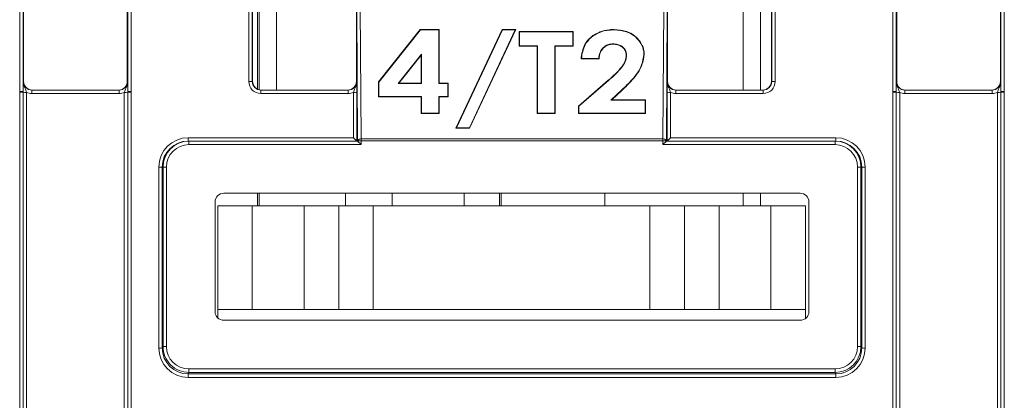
# Model space of a CAD drawing. Header units: millimetres. Extents: x 0 to 2100, y 0 to 1485.
# Tile 21 of 123: x 399 to 471, y 431 to 459. Entities that reach past the tile are written whole.
import ezdxf

# ---------------------------------------------------------------- set-up
doc = ezdxf.new("R2010")
doc.units = ezdxf.units.MM
doc.header["$LTSCALE"] = 5

msp = doc.modelspace()

# ---------------------------------------------------------------- linework, layer by layer
at = {"color": 7, "linetype": 'Continuous', "lineweight": 15}
for p, q in [((399.396, 453.507), (399.396, 460.329)), ((399.646, 460.326), (399.646, 453.504)), ((407.207, 453.504), (407.207, 460.326)), ((407.457, 460.329), (407.457, 453.507)), ((415.958, 454.231), (415.958, 460.329)), ((416.208, 460.326), (416.208, 454.229)), ((416.584, 453.67), (416.584, 460.099)), ((416.709, 460.146), (416.709, 453.623)), ((452.959, 460.166), (452.959, 453.604)), ((453.769, 454.229), (453.769, 460.326)), ((454.019, 460.329), (454.019, 454.231)), ((462.521, 453.507), (462.521, 460.329)), ((462.771, 460.326), (462.771, 453.504)), ((470.332, 453.504), (470.332, 460.326)), ((470.582, 460.329), (470.582, 453.507)), ((399.676, 459.541), (399.676, 454.229)), ((407.176, 459.541), (407.176, 454.229)), ((416.239, 459.541), (416.239, 454.229)), ((423.739, 454.229), (423.739, 459.541)), ((423.828, 449.931), (423.77, 459.398)), ((424.02, 459.543), (424.078, 450.076)), ((445.899, 450.076), (445.957, 459.543)), ((446.207, 459.398), (446.149, 449.931)), ((446.239, 459.541), (446.239, 454.229)), ((453.739, 454.229), (453.739, 459.541)), ((462.801, 454.229), (462.801, 459.541)), ((470.301, 454.229), (470.301, 459.541)), ((425.334, 454.199), (428.357, 457.983)), ((425.36, 454.189), (428.369, 457.956)), ((428.357, 457.983), (429.718, 457.983)), ((428.369, 457.956), (428.357, 457.983)), ((428.369, 457.956), (429.692, 457.956)), ((429.692, 457.956), (429.718, 457.983)), ((429.692, 457.956), (429.692, 454.083)), ((429.718, 457.983), (429.718, 454.11)), ((430.931, 450.845), (434.279, 457.983)), ((430.972, 450.87), (434.295, 457.956)), ((435.227, 457.956), (431.904, 450.87)), ((435.268, 457.983), (431.92, 450.845)), ((434.279, 457.983), (435.268, 457.983)), ((434.295, 457.956), (434.279, 457.983)), ((434.295, 457.956), (435.227, 457.956)), ((435.227, 457.956), (435.268, 457.983)), ((435.502, 457.832), (439.419, 457.832)), ((435.502, 456.768), (435.502, 457.832)), ((435.528, 457.804), (435.502, 457.832)), ((435.528, 457.804), (439.393, 457.804)), ((435.528, 456.794), (435.528, 457.804)), ((439.393, 457.804), (439.419, 457.832)), ((439.393, 457.804), (439.393, 456.794)), ((439.419, 457.832), (439.419, 456.768)), ((442.367, 457.956), (442.367, 457.983)), ((435.528, 456.794), (435.502, 456.768)), ((436.808, 456.768), (435.502, 456.768)), ((436.834, 456.794), (435.528, 456.794)), ((436.834, 456.794), (436.808, 456.768)), ((436.808, 451.908), (436.808, 456.768)), ((436.834, 451.933), (436.834, 456.794)), ((439.393, 456.794), (438.087, 456.794)), ((438.087, 456.794), (438.087, 451.933)), ((438.087, 456.794), (438.114, 456.768)), ((438.114, 456.768), (438.114, 451.908)), ((439.419, 456.768), (438.114, 456.768)), ((439.393, 456.794), (439.419, 456.768)), ((442.292, 456.946), (442.292, 456.92)), ((428.438, 456.2), (426.747, 454.083)), ((428.412, 456.126), (426.802, 454.11)), ((428.438, 456.2), (428.412, 456.126)), ((428.412, 454.11), (428.412, 456.126)), ((428.438, 454.083), (428.438, 456.2)), ((440.007, 455.882), (439.979, 455.857)), ((441.285, 455.857), (439.979, 455.857)), ((441.26, 455.882), (440.007, 455.882)), ((441.26, 455.882), (441.285, 455.857)), ((443.27, 456.131), (443.244, 456.132)), ((444.524, 456.206), (444.55, 456.207)), ((399.65, 454.229), (399.676, 454.229)), ((407.176, 454.229), (407.202, 454.229)), ((416.208, 454.229), (416.239, 454.229)), ((423.739, 454.229), (423.769, 454.229)), ((425.334, 453.123), (425.334, 454.199)), ((425.36, 454.189), (425.334, 454.199)), ((425.36, 453.148), (425.36, 454.189)), ((439.793, 452.447), (441.947, 454.313)), ((439.819, 452.434), (441.964, 454.292)), ((441.964, 454.292), (441.947, 454.313)), ((446.208, 454.229), (446.239, 454.229)), ((453.739, 454.229), (453.769, 454.229)), ((462.775, 454.229), (462.801, 454.229)), ((470.301, 454.229), (470.327, 454.229)), ((399.396, 453.447), (399.396, 453.507)), ((399.646, 453.504), (399.646, 453.444)), ((400.275, 453.356), (400.275, 453.604)), ((400.275, 453.604), (406.577, 453.604)), ((406.577, 453.356), (406.577, 453.604)), ((407.207, 453.444), (407.207, 453.504)), ((407.457, 453.507), (407.457, 453.447)), ((416.833, 453.356), (416.833, 453.604)), ((416.833, 453.604), (423.144, 453.604)), ((423.144, 453.356), (423.144, 453.604)), ((426.747, 454.083), (426.802, 454.11)), ((426.747, 454.083), (428.438, 454.083)), ((426.802, 454.11), (428.412, 454.11)), ((428.438, 454.083), (428.412, 454.11)), ((429.692, 454.083), (429.718, 454.11)), ((429.692, 454.083), (430.345, 454.083)), ((429.718, 454.11), (430.371, 454.11)), ((430.345, 454.083), (430.371, 454.11)), ((430.345, 454.083), (430.345, 453.148)), ((430.371, 454.11), (430.371, 453.123)), ((442.936, 453.622), (442.128, 452.868)), ((442.954, 453.604), (442.195, 452.895)), ((442.936, 453.622), (442.954, 453.604)), ((446.833, 453.604), (446.833, 453.356)), ((446.833, 453.604), (453.144, 453.604)), ((453.144, 453.604), (453.144, 453.356)), ((462.521, 453.447), (462.521, 453.507)), ((462.771, 453.504), (462.771, 453.444)), ((463.4, 453.356), (463.4, 453.604)), ((463.4, 453.604), (469.702, 453.604)), ((469.702, 453.356), (469.702, 453.604)), ((470.332, 453.444), (470.332, 453.504)), ((470.582, 453.507), (470.582, 453.447)), ((399.396, 429.453), (399.396, 453.447)), ((399.646, 453.444), (399.646, 429.451)), ((399.896, 453.442), (399.896, 429.449)), ((406.577, 453.356), (400.275, 453.356)), ((406.957, 429.449), (406.957, 453.442)), ((407.207, 429.451), (407.207, 453.444)), ((407.457, 453.447), (407.457, 429.453)), ((423.144, 453.356), (416.833, 453.356)), ((423.523, 450.167), (423.523, 453.442)), ((423.773, 453.444), (423.773, 449.919)), ((425.36, 453.148), (425.334, 453.123)), ((428.412, 453.123), (425.334, 453.123)), ((428.438, 453.148), (425.36, 453.148)), ((428.438, 453.148), (428.412, 453.123)), ((428.412, 451.908), (428.412, 453.123)), ((428.438, 451.933), (428.438, 453.148)), ((430.345, 453.148), (429.692, 453.148)), ((429.692, 453.148), (429.692, 451.933)), ((429.692, 453.148), (429.718, 453.123)), ((429.718, 453.123), (429.718, 451.908)), ((430.371, 453.123), (429.718, 453.123)), ((430.345, 453.148), (430.371, 453.123)), ((442.128, 452.868), (442.195, 452.895)), ((442.128, 452.868), (444.617, 452.868)), ((442.195, 452.895), (444.643, 452.895)), ((444.617, 452.868), (444.643, 452.895)), ((444.617, 452.868), (444.617, 451.933)), ((444.643, 452.895), (444.643, 451.908)), ((446.204, 449.919), (446.204, 453.444)), ((446.454, 453.442), (446.454, 450.167)), ((453.144, 453.356), (446.833, 453.356)), ((462.521, 429.453), (462.521, 453.447)), ((462.771, 453.444), (462.771, 429.451)), ((463.021, 453.442), (463.021, 429.449)), ((469.702, 453.356), (463.4, 453.356)), ((470.082, 429.449), (470.082, 453.442)), ((470.332, 429.451), (470.332, 453.444)), ((470.582, 453.447), (470.582, 429.453)), ((439.793, 451.908), (439.793, 452.447)), ((439.819, 452.434), (439.793, 452.447)), ((439.819, 451.933), (439.819, 452.434)), ((428.438, 451.933), (428.412, 451.908)), ((429.718, 451.908), (428.412, 451.908)), ((429.692, 451.933), (428.438, 451.933)), ((429.692, 451.933), (429.718, 451.908)), ((436.834, 451.933), (436.808, 451.908)), ((438.114, 451.908), (436.808, 451.908)), ((438.087, 451.933), (436.834, 451.933)), ((438.087, 451.933), (438.114, 451.908)), ((439.819, 451.933), (439.793, 451.908)), ((444.643, 451.908), (439.793, 451.908)), ((444.617, 451.933), (439.819, 451.933)), ((444.617, 451.933), (444.643, 451.908)), ((430.972, 450.87), (430.931, 450.845)), ((431.92, 450.845), (430.931, 450.845)), ((431.904, 450.87), (430.972, 450.87)), ((431.904, 450.87), (431.92, 450.845)), ((411.579, 450.167), (423.523, 450.167)), ((411.579, 450.167), (411.579, 449.919)), ((411.579, 449.919), (411.634, 449.919)), ((411.634, 449.919), (411.634, 449.669)), ((411.634, 449.919), (423.828, 449.919)), ((423.828, 449.919), (423.828, 449.931)), ((423.828, 449.931), (424.078, 449.931)), ((423.828, 449.919), (424.078, 449.669)), ((424.078, 450.076), (445.899, 450.076)), ((424.078, 450.076), (424.078, 449.931)), ((424.078, 449.931), (424.078, 449.669)), ((445.899, 449.931), (424.078, 449.931)), ((445.899, 450.076), (445.899, 449.931)), ((445.899, 449.669), (445.899, 449.931)), ((446.149, 449.931), (445.899, 449.931)), ((445.899, 449.669), (446.149, 449.919)), ((446.149, 449.931), (446.149, 449.919)), ((446.149, 449.919), (446.149, 449.919)), ((446.149, 449.919), (458.343, 449.919)), ((446.454, 450.167), (458.398, 450.167)), ((458.343, 449.669), (458.343, 449.919)), ((458.343, 449.919), (458.398, 449.919)), ((458.398, 449.919), (458.398, 450.167)), ((424.078, 449.669), (411.634, 449.669)), ((458.343, 449.669), (445.899, 449.669)), ((409.453, 434.973), (409.454, 448.043)), ((409.704, 448.045), (409.703, 434.975)), ((409.759, 448.045), (409.704, 448.045)), ((409.757, 435.082), (409.759, 448.045)), ((409.759, 448.045), (410.009, 448.045)), ((410.009, 448.045), (410.007, 435.082)), ((459.97, 435.082), (459.968, 448.045)), ((459.968, 448.045), (460.218, 448.045)), ((460.218, 448.045), (460.22, 435.082)), ((460.273, 448.045), (460.218, 448.045)), ((460.274, 434.975), (460.273, 448.045)), ((460.523, 448.043), (460.524, 434.973)), ((455.828, 446.156), (414.149, 446.156)), ((416.584, 445.246), (416.584, 446.156)), ((416.709, 446.156), (416.709, 445.246)), ((422.959, 445.246), (422.959, 446.156)), ((426.328, 446.156), (426.328, 445.246)), ((431.538, 446.156), (431.538, 445.246)), ((434.084, 446.156), (434.084, 445.246)), ((434.209, 445.246), (434.209, 446.156)), ((441.709, 446.156), (441.709, 445.246)), ((452.959, 446.156), (452.959, 445.246)), ((413.524, 445.531), (413.524, 437.602)), ((413.709, 437.746), (413.709, 445.246)), ((413.709, 445.246), (416.209, 445.246)), ((416.209, 445.246), (416.209, 437.746)), ((416.209, 445.246), (419.959, 445.246)), ((419.959, 437.746), (419.959, 445.246)), ((419.959, 445.246), (422.459, 445.246)), ((422.459, 437.746), (422.459, 445.246)), ((422.459, 445.246), (424.959, 445.246)), ((424.959, 445.246), (424.959, 437.746)), ((424.959, 445.246), (444.959, 445.246)), ((444.959, 437.746), (444.959, 445.246)), ((444.959, 445.246), (447.459, 445.246)), ((447.459, 445.246), (447.459, 437.746)), ((447.459, 445.246), (449.959, 445.246)), ((449.959, 445.246), (449.959, 437.746)), ((449.959, 445.246), (453.709, 445.246)), ((453.709, 437.746), (453.709, 445.246)), ((453.709, 445.246), (456.209, 445.246)), ((456.209, 445.246), (456.209, 437.746)), ((456.453, 437.602), (456.453, 445.531)), ((416.209, 437.746), (413.709, 437.746)), ((413.709, 437.158), (413.709, 437.746)), ((416.209, 437.746), (419.959, 437.746)), ((422.459, 437.746), (419.959, 437.746)), ((424.959, 437.746), (422.459, 437.746)), ((424.959, 437.746), (444.959, 437.746)), ((447.459, 437.746), (444.959, 437.746)), ((449.959, 437.746), (447.459, 437.746)), ((449.959, 437.746), (453.709, 437.746)), ((456.209, 437.746), (453.709, 437.746)), ((456.209, 437.746), (456.209, 437.107)), ((414.149, 436.977), (455.828, 436.977)), ((409.703, 434.975), (409.757, 435.082)), ((410.007, 435.082), (409.757, 435.082)), ((459.97, 435.082), (460.22, 435.082)), ((460.22, 435.082), (460.274, 434.975)), ((411.632, 433.207), (411.578, 433.1)), ((411.578, 433.1), (458.399, 433.1)), ((411.578, 433.1), (411.578, 432.848)), ((458.399, 432.848), (411.578, 432.848)), ((411.632, 433.457), (458.346, 433.457)), ((411.632, 433.457), (411.632, 433.207)), ((458.346, 433.207), (411.632, 433.207)), ((458.346, 433.457), (458.346, 433.207)), ((458.399, 433.1), (458.346, 433.207)), ((458.399, 433.1), (458.399, 432.848))]:
    msp.add_line(p, q, dxfattribs=at)
at = {"color": 8, "linetype": 'Continuous', "lineweight": 15}
for p, q in [((417.959, 453.604), (417.959, 460.166)), ((451.709, 460.166), (451.709, 453.604)), ((451.709, 446.156), (451.709, 445.246))]:
    msp.add_line(p, q, dxfattribs=at)
at = {"color": 7, "linetype": 'Continuous', "lineweight": 15, "flags": 128}
for points in [[(423.828, 449.931), (423.833, 449.959), (423.848, 449.986), (423.871, 450.011), (423.902, 450.033), (423.94, 450.051), (423.983, 450.065), (424.029, 450.073), (424.078, 450.076)], [(445.899, 450.076), (445.948, 450.073), (445.994, 450.065), (446.037, 450.051), (446.075, 450.033), (446.106, 450.011), (446.13, 449.986), (446.144, 449.959), (446.149, 449.931)]]:
    msp.add_lwpolyline(points, dxfattribs=at)
at = {"color": 7, "linetype": 'Continuous', "lineweight": 15}
for centre, radius, start, end in [((416.02, 446.92), 7.311, 88.52467, 90.48406), ((453.957, 446.92), 7.311, 89.51594, 91.47533), ((399.457, 446.196), 7.311, 88.52467, 90.48406), ((407.395, 446.196), 7.311, 89.51594, 91.47533), ((462.582, 446.196), 7.311, 88.52467, 90.48406), ((470.52, 446.196), 7.311, 89.51594, 91.47533), ((399.457, 446.039), 7.408, 88.54048, 90.47395), ((399.834, 460.85), 7.408, 268.54048, 270.47395), ((407.018, 460.85), 7.408, 269.52605, 271.45952), ((407.395, 446.039), 7.408, 89.52605, 91.45952), ((423.585, 460.753), 7.311, 269.51594, 271.47533), ((446.392, 460.753), 7.311, 268.52467, 270.48406), ((462.582, 446.039), 7.408, 88.54048, 90.47395), ((462.959, 460.85), 7.408, 268.54048, 270.47395), ((470.143, 460.85), 7.408, 269.52605, 271.45952), ((470.52, 446.039), 7.408, 89.52605, 91.45952), ((409.517, 455.353), 7.311, 269.51158, 271.47097), ((460.461, 455.353), 7.311, 268.52903, 270.48842), ((409.516, 442.283), 7.311, 269.51158, 271.47097), ((460.462, 442.283), 7.311, 268.52903, 270.48842)]:
    msp.add_arc(centre, radius, start, end, dxfattribs=at)
for centre, major_axis, ratio, start_param, end_param in [((400.275, 454.229), (0.549, 0.3), 0.999873, 2.641898, 4.212618), ((400.301, 454.229), (0.532, 0.329), 0.999915, 2.588064, 4.158784), ((406.551, 454.229), (0.532, -0.329), 0.999915, 5.265994, 6.836714), ((406.577, 454.229), (0.549, -0.3), 0.999873, 5.21216, 6.78288), ((416.833, 454.231), (0.744, 0.46), 0.999915, 2.588064, 4.158784), ((416.833, 454.229), (0.549, 0.3), 0.999873, 2.641898, 4.212618), ((416.864, 454.229), (0.532, 0.329), 0.999915, 2.588064, 4.158784), ((423.114, 454.229), (0.532, -0.329), 0.999915, 5.265994, 6.836714), ((423.144, 454.229), (0.549, -0.3), 0.999873, 5.21216, 6.78288), ((446.833, 454.229), (0.549, 0.3), 0.999873, 2.641898, 4.212618), ((446.864, 454.229), (0.532, 0.329), 0.999915, 2.588064, 4.158784), ((453.114, 454.229), (0.532, -0.329), 0.999915, 5.265994, 6.836714), ((453.144, 454.231), (0.744, -0.46), 0.999915, 5.265994, 6.836714), ((453.144, 454.229), (0.549, -0.3), 0.999873, 5.21216, 6.78288), ((463.4, 454.229), (0.549, 0.3), 0.999873, 2.641898, 4.212618), ((469.676, 454.229), (0.532, -0.329), 0.999915, 5.265994, 6.836714), ((469.702, 454.229), (0.549, -0.3), 0.999873, 5.21216, 6.78288), ((400.275, 454.231), (0.744, 0.46), 0.999915, 3.710423, 4.158784), ((406.577, 454.231), (0.744, -0.46), 0.999915, 5.265994, 5.714355), ((423.144, 454.231), (0.744, -0.46), 0.999915, 5.265994, 5.714355), ((446.833, 454.231), (0.744, 0.46), 0.999915, 3.710423, 4.158784), ((463.4, 454.231), (0.744, 0.46), 0.999915, 3.710423, 4.158784), ((469.702, 454.231), (0.744, -0.46), 0.999915, 5.265994, 5.714355), ((411.579, 448.042), (1.808, -1.117), 0.999915, 2.124416, 3.69506), ((411.579, 448.044), (1.617, -0.949), 0.999901, 2.101449, 3.672093), ((411.634, 448.044), (1.875, 0), 0.999972, 1.570796, 3.14144), ((423.523, 450.169), (-0.25, 0.25), 0.004363, 1.57516, 3.137229), ((423.828, 449.669), (0, 0.25), 0.008727, 6.27446, 6.283186), ((446.454, 450.169), (0.25, 0.25), 0.004363, 3.145956, 4.708026), ((458.343, 448.044), (1.875, 0), 0.999972, 0.000152, 1.570796), ((458.398, 448.042), (1.808, 1.117), 0.999915, 5.729718, 7.300362), ((458.398, 448.044), (1.617, 0.949), 0.999901, 5.752685, 7.323329), ((411.634, 448.044), (-1.625, 0), 0.999962, 4.712389, 6.283033), ((458.343, 448.044), (1.625, 0), 0.999962, 0.000152, 1.570796), ((414.149, 445.531), (0.625, 0), 0.999962, 1.570796, 3.141593), ((455.828, 445.531), (-0.625, 0), 0.999962, 3.141593, 4.712389), ((414.149, 437.602), (0.28, 0.559), 0.99981, 2.034505, 3.605149), ((455.828, 437.602), (-0.28, 0.559), 0.99981, 2.678036, 4.24868), ((411.578, 434.973), (1.808, 1.117), 0.999915, 2.588003, 4.158799), ((411.578, 434.975), (1.484, 1.146), 0.99989, 2.48427, 4.055066), ((411.632, 435.082), (0.839, 1.677), 0.99986, 2.034413, 3.60521), ((411.632, 435.082), (-0.727, -1.454), 0.99981, 5.176006, 6.746802), ((458.345, 435.082), (0.727, -1.454), 0.99981, 5.819568, 7.390364), ((458.345, 435.082), (-0.839, 1.677), 0.99986, 2.677976, 4.248772), ((458.399, 434.975), (1.484, -1.146), 0.99989, 5.369712, 6.940508), ((458.399, 434.973), (1.808, -1.117), 0.999915, 5.265979, 6.836775)]:
    msp.add_ellipse(centre, major_axis=major_axis, ratio=ratio, start_param=start_param, end_param=end_param, dxfattribs=at)
for points, knots in [([(439.979, 455.857), (440.032, 456.219), (440.117, 456.794), (440.67, 457.456), (441.295, 457.83), (441.899, 457.972), (442.254, 457.981), (442.367, 457.983)], [0, 0, 0, 0, 0.334771, 0.53203, 0.729843, 0.914179, 1, 1, 1, 1]), ([(440.007, 455.882), (440.059, 456.223), (440.143, 456.775), (440.673, 457.423), (441.29, 457.799), (441.893, 457.944), (442.25, 457.953), (442.367, 457.956)], [0, 0, 0, 0, 0.322298, 0.522508, 0.723266, 0.909484, 1, 1, 1, 1]), ([(442.367, 457.983), (442.683, 457.958), (443.224, 457.915), (443.869, 457.556), (444.285, 457.106), (444.518, 456.637), (444.541, 456.323), (444.55, 456.207)], [0, 0, 0, 0, 0.273729, 0.468485, 0.662831, 0.875165, 1, 1, 1, 1]), ([(442.367, 457.956), (442.679, 457.931), (443.214, 457.889), (443.851, 457.535), (444.262, 457.091), (444.492, 456.629), (444.515, 456.32), (444.524, 456.206)], [0, 0, 0, 0, 0.27434, 0.469162, 0.66358, 0.875676, 1, 1, 1, 1]), ([(442.292, 456.946), (442.183, 456.937), (441.963, 456.92), (441.662, 456.758), (441.413, 456.495), (441.289, 456.182), (441.268, 455.966), (441.26, 455.882)], [0, 0, 0, 0, 0.17673, 0.355165, 0.567599, 0.832159, 1, 1, 1, 1]), ([(442.292, 456.92), (442.186, 456.912), (441.972, 456.896), (441.68, 456.739), (441.436, 456.484), (441.311, 456.169), (441.293, 455.949), (441.285, 455.857)], [0, 0, 0, 0, 0.172737, 0.347158, 0.55586, 0.81514, 1, 1, 1, 1]), ([(443.27, 456.131), (443.255, 456.257), (443.228, 456.467), (443.019, 456.716), (442.767, 456.874), (442.508, 456.938), (442.347, 456.943), (442.292, 456.946)], [0, 0, 0, 0, 0.292191, 0.491797, 0.691096, 0.894867, 1, 1, 1, 1]), ([(443.244, 456.132), (443.23, 456.251), (443.205, 456.453), (443.006, 456.693), (442.763, 456.848), (442.508, 456.912), (442.349, 456.918), (442.292, 456.92)], [0, 0, 0, 0, 0.285544, 0.484704, 0.683539, 0.888154, 1, 1, 1, 1]), ([(441.947, 454.313), (442.122, 454.468), (442.474, 454.777), (442.942, 455.282), (443.211, 455.754), (443.237, 456.05), (443.244, 456.132)], [0, 0, 0, 0, 0.293668, 0.587784, 0.884702, 1, 1, 1, 1]), ([(441.964, 454.292), (442.14, 454.447), (442.491, 454.756), (442.959, 455.261), (443.234, 455.739), (443.262, 456.041), (443.27, 456.131)], [0, 0, 0, 0, 0.290757, 0.581949, 0.875812, 1, 1, 1, 1]), ([(444.524, 456.206), (444.485, 455.94), (444.387, 455.268), (443.747, 454.402), (443.181, 453.858), (442.936, 453.622)], [0, 0, 0, 0, 0.270788, 0.684498, 1, 1, 1, 1]), ([(444.55, 456.207), (444.512, 455.941), (444.415, 455.268), (443.775, 454.394), (443.203, 453.844), (442.954, 453.604)], [0, 0, 0, 0, 0.26879, 0.6811401, 1, 1, 1, 1]), ([(399.646, 453.504), (399.646, 453.569), (399.646, 453.733), (399.647, 453.956), (399.649, 454.116), (399.65, 454.204), (399.65, 454.227), (399.65, 454.229)], [0, 0, 0, 0, 0.217183, 0.553026, 0.876986, 0.994449, 1, 1, 1, 1]), ([(399.65, 454.229), (399.65, 454.227), (399.65, 454.187), (399.659, 454.05), (399.722, 453.84), (399.826, 453.632), (399.875, 453.497), (399.896, 453.442)], [0, 0, 0, 0, 0.006601, 0.146171, 0.501239, 0.799231, 1, 1, 1, 1]), ([(406.957, 453.442), (406.977, 453.497), (407.026, 453.632), (407.13, 453.84), (407.193, 454.05), (407.202, 454.187), (407.202, 454.227), (407.202, 454.229)], [0, 0, 0, 0, 0.200769, 0.498761, 0.853829, 0.993399, 1, 1, 1, 1]), ([(407.202, 454.229), (407.202, 454.227), (407.202, 454.204), (407.203, 454.116), (407.205, 453.956), (407.206, 453.733), (407.206, 453.569), (407.207, 453.504)], [0, 0, 0, 0, 0.005551, 0.123014, 0.446974, 0.782817, 1, 1, 1, 1]), ([(423.523, 453.442), (423.543, 453.497), (423.593, 453.632), (423.697, 453.84), (423.76, 454.05), (423.769, 454.187), (423.769, 454.227), (423.769, 454.229)], [0, 0, 0, 0, 0.200769, 0.498761, 0.853829, 0.993399, 1, 1, 1, 1]), ([(423.769, 454.229), (423.769, 454.227), (423.769, 454.204), (423.77, 454.116), (423.772, 453.956), (423.773, 453.716), (423.773, 453.53), (423.773, 453.444)], [0, 0, 0, 0, 0.005208, 0.115431, 0.419419, 0.734558, 1, 1, 1, 1]), ([(446.204, 453.444), (446.204, 453.53), (446.204, 453.716), (446.205, 453.956), (446.207, 454.116), (446.208, 454.204), (446.208, 454.227), (446.208, 454.229)], [0, 0, 0, 0, 0.265442, 0.580581, 0.884569, 0.994792, 1, 1, 1, 1]), ([(446.208, 454.229), (446.208, 454.227), (446.208, 454.187), (446.217, 454.05), (446.28, 453.84), (446.384, 453.632), (446.434, 453.497), (446.454, 453.442)], [0, 0, 0, 0, 0.006601, 0.146171, 0.501239, 0.799231, 1, 1, 1, 1]), ([(462.771, 453.504), (462.771, 453.569), (462.771, 453.733), (462.772, 453.956), (462.774, 454.116), (462.775, 454.204), (462.775, 454.227), (462.775, 454.229)], [0, 0, 0, 0, 0.217183, 0.553026, 0.876986, 0.994449, 1, 1, 1, 1]), ([(462.775, 454.229), (462.775, 454.227), (462.775, 454.187), (462.784, 454.05), (462.847, 453.84), (462.951, 453.632), (463, 453.497), (463.021, 453.442)], [0, 0, 0, 0, 0.006601, 0.146171, 0.501239, 0.799231, 1, 1, 1, 1]), ([(463.421, 453.604), (463.341, 453.613), (463.179, 453.633), (462.974, 453.776), (462.829, 453.983), (462.81, 454.147), (462.801, 454.229)], [0, 0, 0, 0, 0.245899, 0.497266, 0.748633, 1, 1, 1, 1]), ([(470.082, 453.442), (470.102, 453.497), (470.151, 453.632), (470.255, 453.84), (470.318, 454.05), (470.327, 454.187), (470.327, 454.227), (470.327, 454.229)], [0, 0, 0, 0, 0.200769, 0.498761, 0.853829, 0.993399, 1, 1, 1, 1]), ([(470.327, 454.229), (470.327, 454.227), (470.327, 454.204), (470.328, 454.116), (470.33, 453.956), (470.331, 453.733), (470.331, 453.569), (470.332, 453.504)], [0, 0, 0, 0, 0.005551, 0.123014, 0.446974, 0.782817, 1, 1, 1, 1])]:
    msp.add_open_spline(points, degree=3, knots=knots, dxfattribs=at)

doc.saveas('drawing.dxf')
